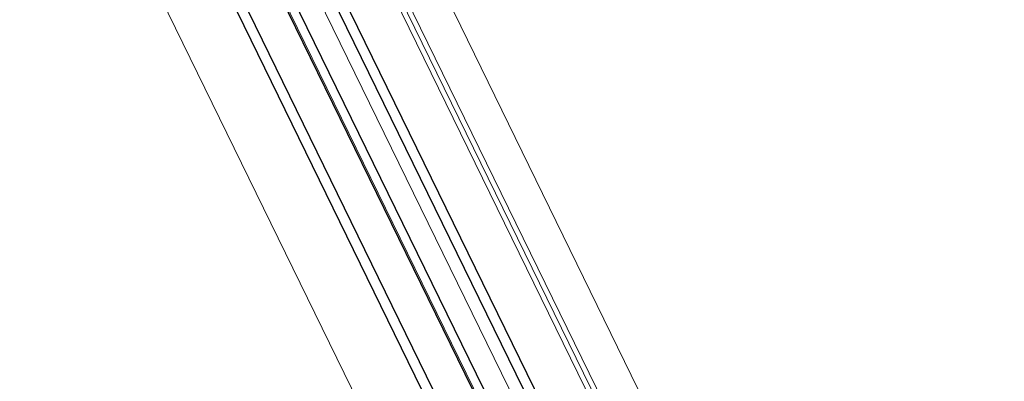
# Model space of a CAD drawing. Extents: x 6414462 to 20492237, y 5756825 to 17376351.
# Tile 86 of 127: x 6497764.421 to 6497764.808, y 5809737.346 to 5809737.488. Entities that reach past the tile are written whole.
import ezdxf

# ---------------------------------------------------------------- set-up
doc = ezdxf.new("R2010")
doc.units = 0
doc.linetypes.add('Linia siatki', pattern=[2.2224999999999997, 1.27, -0.3174999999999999, 0.3174999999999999, -0.3174999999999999])
for name, color, linetype, lineweight in [('A-DETL-GENF', 7, 'Continuous', 5), ('A-GENM', 7, 'Continuous', 5), ('A-GLAZ', 7, 'Continuous', 5), ('S-GRID', 7, 'Continuous', 5)]:
    doc.layers.add(name, color=color, linetype=linetype, lineweight=lineweight)

# ---------------------------------------------------------------- blocks, each defined once
blk = doc.blocks.new('Windows_S9000-Double-Vent-Window-with-Sashbars - O3 Windows_S9000-Double-Vent-Window-with-Sashbars 2-9090604-__-00_00 Przyziemie PB')
at = {"layer": 'A-DETL-GENF', "color": 176, "lineweight": 25, "true_color": 0x00007f}
for p, q in [((-6.399999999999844, -0.2499999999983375), (-57.89999999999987, -0.2499999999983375)), ((-57.89999999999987, -0.6499999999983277), (-6.399999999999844, -0.6499999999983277)), ((-57.89999999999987, -2.049999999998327), (-6.399999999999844, -2.049999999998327)), ((-57.89999999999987, -2.449999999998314), (-6.399999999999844, -2.449999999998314)), ((-57.89999999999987, -3.849999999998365), (-6.399999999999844, -3.849999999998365)), ((-57.89999999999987, -4.249999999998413), (-6.399999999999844, -4.249999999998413))]:
    blk.add_line(p, q, dxfattribs=at)
at = {"layer": 'A-GENM'}
for p, q in [((-65.21739128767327, 3.400000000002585), (65.21739128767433, 3.400000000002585)), ((-58.91728362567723, 1.550000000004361), (-5.382716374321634, 1.550000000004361)), ((-61.12499999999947, -6.699999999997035), (-3.174999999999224, -6.699999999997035))]:
    blk.add_line(p, q, dxfattribs=at)
at = {"layer": 'A-GLAZ'}
for p, q in [((69.00000000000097, 1.950000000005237), (-68.99999999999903, 1.950000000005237)), ((-68.99999999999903, 1.750000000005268), (69.00000000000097, 1.750000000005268)), ((69.0000000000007, -2.399999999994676), (-68.99999999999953, -2.399999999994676))]:
    blk.add_line(p, q, dxfattribs=at)

msp = doc.modelspace()

# ---------------------------------------------------------------- linework, layer by layer
at = {"layer": 'S-GRID', "linetype": 'Linia siatki'}
msp.add_line((6497761.565791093, 5809743.582257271, 0.09999999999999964), (6497766.453306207, 5809733.575714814, 0.09999999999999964), dxfattribs=at)

# ---------------------------------------------------------------- block references
at = {"layer": 'A-GLAZ', "xscale": 0.01, "yscale": 0.01, "zscale": 0.01, "rotation": 296.0323615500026}
msp.add_blockref('Windows_S9000-Double-Vent-Window-with-Sashbars - O3 Windows_S9000-Double-Vent-Window-with-Sashbars 2-9090604-__-00_00 Przyziemie PB', (6497764.786473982, 5809737.014537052, 0.09999999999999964), dxfattribs=at)

doc.saveas('drawing.dxf')
